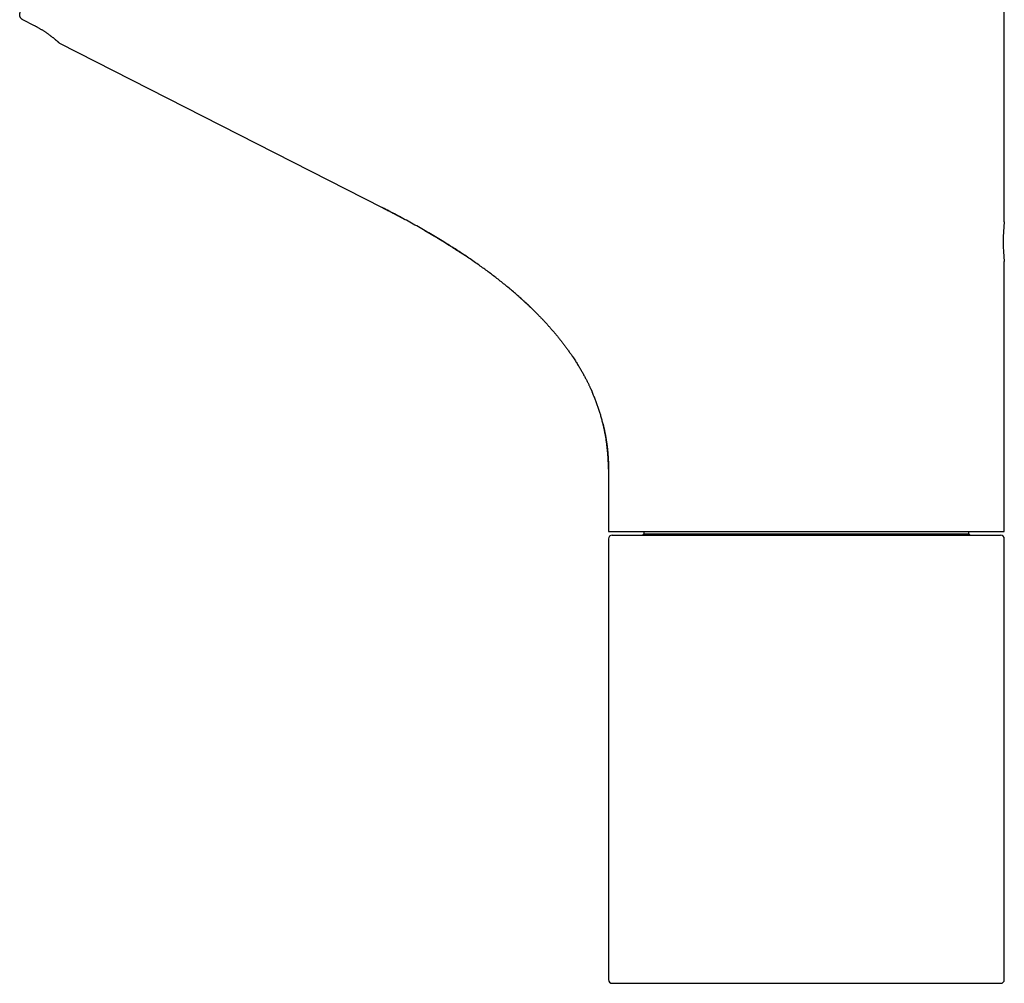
# Model space of a CAD drawing. Header units: millimetres. Extents: x 8 to 815, y 12 to 600.
# Tile 2 of 22: x 180 to 312, y 385 to 514. Entities that reach past the tile are written whole.
import ezdxf

# ---------------------------------------------------------------- set-up
doc = ezdxf.new("R2010")
doc.units = ezdxf.units.MM

msp = doc.modelspace()

# ---------------------------------------------------------------- linework, layer by layer
at = {"color": 7, "linetype": 'Continuous', "lineweight": 30}
for p, q in [((311.72, 486.82), (311.72, 516.47)), ((181.86, 513.09), (180.28, 513.9)), ((185.19, 510.77), (228.43, 488.73)), ((231.5, 487.12), (231.5, 487.12)), ((234.03, 485.72), (234.03, 485.71)), ((239.47, 482.35), (239.51, 482.32)), ((311.72, 445.37), (311.72, 481.52)), ((311.72, 481.52), (311.72, 481.52)), ((258.72, 453.68), (258.74, 453.69)), ((258.72, 453.68), (258.72, 445.37)), ((258.72, 445.37), (311.72, 445.37)), ((258.72, 444.37), (258.72, 385.37)), ((259.22, 444.87), (285.22, 444.87)), ((263.47, 445.07), (263.27, 444.87)), ((263.47, 445.37), (263.47, 445.07)), ((263.47, 445.07), (285.22, 445.07)), ((285.22, 445.07), (306.97, 445.07)), ((285.22, 444.87), (311.22, 444.87)), ((306.97, 445.07), (306.97, 445.37)), ((307.17, 444.87), (306.97, 445.07)), ((311.72, 385.37), (311.72, 444.37)), ((259.22, 384.87), (285.22, 384.87)), ((285.22, 384.87), (311.22, 384.87))]:
    msp.add_line(p, q, dxfattribs=at)
for centre, radius, start, end in [((338.13, 484.17), 26.55, 174.2719, 185.7293), ((259.22, 444.37), 0.5, 90, 180), ((311.22, 444.37), 0.5, 0, 90), ((259.22, 385.37), 0.5, 180, 270), ((311.22, 385.37), 0.5, 270, 0)]:
    msp.add_arc(centre, radius, start, end, dxfattribs=at)
for points, knots in [([(180.28, 513.9), (180.26, 513.91), (180.23, 513.93), (180.18, 513.96), (180.13, 514), (180.09, 514.05), (180.05, 514.09), (180.01, 514.14), (179.98, 514.19), (179.95, 514.25), (179.93, 514.31), (179.91, 514.37), (179.89, 514.43), (179.88, 514.49), (179.88, 514.55), (179.88, 514.62), (179.89, 514.68), (179.9, 514.76), (179.92, 514.83), (179.94, 514.89), (179.96, 514.91)], [0, 0, 0, 0, 0.051338, 0.103039, 0.155884, 0.209121, 0.260457, 0.312143, 0.364918, 0.418061, 0.470336, 0.522957, 0.576641, 0.630685, 0.684942, 0.739557, 0.795275, 0.851367, 0.925255, 1, 1, 1, 1]), ([(185.19, 510.77), (185.19, 510.77), (185.19, 510.77), (185.19, 510.77), (185.18, 510.78), (185.16, 510.79), (185.14, 510.81), (185.12, 510.83), (185.09, 510.86), (185.05, 510.89), (185.01, 510.93), (184.97, 510.97), (184.92, 511.01), (184.86, 511.06), (184.8, 511.11), (184.74, 511.16), (184.67, 511.22), (184.6, 511.28), (184.52, 511.35), (184.43, 511.42), (184.34, 511.49), (184.25, 511.56), (184.15, 511.63), (184.05, 511.71), (183.95, 511.79), (183.83, 511.87), (183.72, 511.96), (183.6, 512.05), (183.47, 512.13), (183.34, 512.22), (183.22, 512.3), (183.08, 512.39), (182.94, 512.48), (182.8, 512.56), (182.66, 512.65), (182.51, 512.74), (182.37, 512.82), (182.24, 512.89), (182.11, 512.96), (181.99, 513.03), (181.91, 513.07), (181.86, 513.09)], [0, 0, 0, 0, 0.011954, 0.038846, 0.065737, 0.090848, 0.11596, 0.141245, 0.166529, 0.192352, 0.218174, 0.244178, 0.270182, 0.295641, 0.321101, 0.346727, 0.372354, 0.398496, 0.424639, 0.450956, 0.477273, 0.503734, 0.530194, 0.556832, 0.583471, 0.610671, 0.637871, 0.665266, 0.692662, 0.719446, 0.746277, 0.773253, 0.800279, 0.827877, 0.855529, 0.883348, 0.911223, 0.933344, 0.955494, 0.977732, 1, 1, 1, 1]), ([(248.63, 475.05), (248.45, 475.22), (248.09, 475.57), (247.54, 476.09), (246.98, 476.59), (246.41, 477.09), (245.84, 477.59), (245.26, 478.07), (244.68, 478.55), (244.09, 479.02), (243.49, 479.48), (242.9, 479.93), (242.31, 480.37), (241.71, 480.8), (241.07, 481.26), (240.38, 481.74), (239.65, 482.23), (238.92, 482.72), (238.18, 483.2), (237.43, 483.67), (236.63, 484.17), (235.78, 484.69), (234.87, 485.23), (233.96, 485.76), (233.04, 486.28), (232.12, 486.79), (231.2, 487.29), (230.28, 487.78), (229.36, 488.26), (228.74, 488.58), (228.43, 488.73)], [0, 0, 0, 0, 0.030824, 0.061679, 0.092533, 0.123388, 0.154177, 0.184968, 0.215759, 0.24655, 0.27734, 0.307579, 0.337818, 0.368057, 0.398297, 0.434297, 0.470296, 0.506294, 0.542288, 0.578282, 0.614275, 0.657468, 0.700664, 0.743862, 0.787064, 0.830268, 0.872702, 0.915137, 0.95757, 1, 1, 1, 1]), ([(228.5, 488.7), (228.5, 488.7), (228.51, 488.7), (228.53, 488.69), (228.54, 488.68), (228.56, 488.67), (228.58, 488.66), (228.61, 488.65), (228.63, 488.64), (228.66, 488.62), (228.69, 488.61), (228.72, 488.59), (228.75, 488.58), (228.79, 488.56), (228.83, 488.54), (228.89, 488.51), (228.96, 488.47), (229.05, 488.42), (229.15, 488.37), (229.26, 488.32), (229.38, 488.25), (229.51, 488.19), (229.64, 488.12), (229.77, 488.05), (229.9, 487.98), (230.02, 487.92), (230.15, 487.85), (230.27, 487.79), (230.4, 487.72), (230.52, 487.66), (230.64, 487.59), (230.76, 487.53), (230.87, 487.47), (230.98, 487.41), (231.08, 487.36), (231.17, 487.31), (231.25, 487.26), (231.33, 487.22), (231.4, 487.18), (231.46, 487.15), (231.49, 487.13), (231.5, 487.12)], [0, 0, 0, 0, 0.020159, 0.03842, 0.054842, 0.069509, 0.082539, 0.094099, 0.10443, 0.113869, 0.122852, 0.131974, 0.141673, 0.152089, 0.163224, 0.18217, 0.202889, 0.229864, 0.259351, 0.291349, 0.328419, 0.367518, 0.406427, 0.445033, 0.483335, 0.520884, 0.558137, 0.595093, 0.631753, 0.668116, 0.704183, 0.739953, 0.774645, 0.807105, 0.837579, 0.866386, 0.893902, 0.920552, 0.946801, 0.973127, 1, 1, 1, 1]), ([(234.03, 485.72), (234.03, 485.71), (234.04, 485.71), (234.06, 485.7), (234.07, 485.69), (234.1, 485.68), (234.12, 485.67), (234.14, 485.66), (234.16, 485.65), (234.18, 485.63), (234.2, 485.62), (234.23, 485.61), (234.25, 485.6), (234.28, 485.58), (234.32, 485.56), (234.36, 485.53), (234.41, 485.5), (234.47, 485.47), (234.52, 485.44), (234.58, 485.4), (234.64, 485.37), (234.7, 485.33), (234.76, 485.29), (234.84, 485.24), (234.93, 485.19), (235.03, 485.13), (235.13, 485.07), (235.25, 485), (235.36, 484.94), (235.49, 484.86), (235.64, 484.77), (235.82, 484.66), (236.01, 484.55), (236.21, 484.43), (236.38, 484.32), (236.54, 484.23), (236.66, 484.15), (236.79, 484.07), (236.92, 483.99), (237.06, 483.9), (237.2, 483.82), (237.34, 483.73), (237.47, 483.65), (237.6, 483.57), (237.72, 483.49), (237.83, 483.42), (237.93, 483.36), (238.02, 483.3), (238.09, 483.25), (238.15, 483.21), (238.2, 483.18), (238.25, 483.15), (238.28, 483.13), (238.31, 483.11), (238.33, 483.1), (238.34, 483.09), (238.35, 483.08), (238.35, 483.08), (238.35, 483.08), (238.35, 483.08), (238.35, 483.08), (238.35, 483.08), (238.35, 483.08), (238.35, 483.08), (238.35, 483.08), (238.36, 483.08), (238.37, 483.07), (238.39, 483.06), (238.43, 483.03), (238.47, 483.01), (238.53, 482.97), (238.59, 482.93), (238.67, 482.88), (238.74, 482.83), (238.83, 482.77), (238.92, 482.71), (239.03, 482.64), (239.14, 482.57), (239.25, 482.49), (239.38, 482.41), (239.46, 482.35), (239.51, 482.32)], [0, 0, 0, 0, 0.014578, 0.027835, 0.039787, 0.050463, 0.05991, 0.066896, 0.073139, 0.078729, 0.082643, 0.086609, 0.090782, 0.09529, 0.101998, 0.109665, 0.118416, 0.127974, 0.138673, 0.149858, 0.160813, 0.171546, 0.182064, 0.198175, 0.213808, 0.228999, 0.24872, 0.267826, 0.286492, 0.305645, 0.334351, 0.364638, 0.396508, 0.429959, 0.464991, 0.48598, 0.507498, 0.529546, 0.552123, 0.575229, 0.598864, 0.622962, 0.646041, 0.668466, 0.689099, 0.70794, 0.724989, 0.740247, 0.753715, 0.763781, 0.772547, 0.780015, 0.786186, 0.791063, 0.794653, 0.796971, 0.797671, 0.797918, 0.798109, 0.798191, 0.79823, 0.798253, 0.798279, 0.798349, 0.798445, 0.798717, 0.800928, 0.804964, 0.810832, 0.818533, 0.82807, 0.839443, 0.852654, 0.866053, 0.880931, 0.897287, 0.915125, 0.934444, 0.954862, 0.976714, 1, 1, 1, 1]), ([(246.66, 476.88), (246.67, 476.87), (246.69, 476.85), (246.72, 476.82), (246.76, 476.79), (246.79, 476.76), (246.82, 476.73), (246.86, 476.7), (246.9, 476.67), (246.95, 476.62), (247, 476.57), (247.08, 476.51), (247.16, 476.43), (247.26, 476.34), (247.38, 476.23), (247.5, 476.12), (247.63, 476), (247.77, 475.87), (247.92, 475.73), (248.08, 475.58), (248.24, 475.42), (248.41, 475.26), (248.58, 475.1), (248.79, 474.89), (249.03, 474.65), (249.32, 474.37), (249.6, 474.07), (249.9, 473.77), (250.19, 473.45), (250.49, 473.13), (250.78, 472.8), (251.07, 472.47), (251.36, 472.13), (251.66, 471.78), (251.95, 471.44), (252.23, 471.09), (252.5, 470.74), (252.77, 470.38), (253.05, 470.02), (253.32, 469.64), (253.59, 469.25), (253.83, 468.91), (254.03, 468.61), (254.2, 468.36), (254.36, 468.11), (254.51, 467.86), (254.66, 467.62), (254.8, 467.39), (254.93, 467.17), (255.06, 466.95), (255.19, 466.73), (255.31, 466.51), (255.44, 466.28), (255.55, 466.07), (255.66, 465.86), (255.76, 465.66), (255.86, 465.48), (255.95, 465.3), (256.03, 465.14), (256.11, 464.98), (256.18, 464.83), (256.24, 464.69), (256.3, 464.56), (256.36, 464.44), (256.41, 464.33), (256.45, 464.23), (256.49, 464.14), (256.52, 464.07), (256.54, 464.02), (256.55, 464)], [0, 0, 0, 0, 0.003344, 0.006389, 0.008974, 0.011641, 0.014459, 0.017429, 0.02055, 0.023823, 0.029273, 0.035098, 0.041297, 0.050185, 0.059746, 0.069979, 0.080883, 0.092702, 0.105222, 0.118441, 0.132302, 0.14648, 0.16092, 0.175624, 0.199452, 0.22394, 0.249088, 0.274895, 0.30136, 0.328484, 0.354661, 0.381424, 0.408771, 0.436705, 0.465225, 0.491662, 0.518585, 0.545997, 0.573897, 0.602284, 0.631156, 0.660512, 0.678836, 0.69734, 0.715593, 0.7333, 0.750463, 0.766789, 0.78259, 0.797866, 0.812617, 0.829029, 0.844738, 0.859745, 0.87405, 0.887653, 0.90033, 0.91233, 0.923652, 0.934297, 0.94444, 0.95388, 0.962617, 0.970651, 0.977984, 0.984502, 0.990344, 0.99551, 1, 1, 1, 1]), ([(258.72, 453.73), (258.72, 453.89), (258.72, 454.23), (258.7, 454.75), (258.67, 455.29), (258.63, 455.82), (258.58, 456.36), (258.52, 456.88), (258.45, 457.41), (258.37, 457.93), (258.28, 458.45), (258.17, 458.98), (258.05, 459.5), (257.93, 460.02), (257.79, 460.54), (257.64, 461.06), (257.47, 461.58), (257.3, 462.09), (257.12, 462.59), (256.93, 463.1), (256.73, 463.6), (256.59, 463.92), (256.51, 464.09)], [0, 0, 0, 0, 0.045043, 0.095449, 0.145857, 0.196265, 0.246672, 0.296176, 0.345678, 0.395177, 0.444672, 0.495174, 0.545672, 0.596168, 0.646663, 0.69716, 0.747662, 0.798169, 0.848682, 0.8992, 0.949722, 1, 1, 1, 1]), ([(257.99, 459.74), (258.01, 459.68), (258.04, 459.55), (258.09, 459.35), (258.13, 459.17), (258.17, 458.99), (258.2, 458.81), (258.24, 458.65), (258.26, 458.51), (258.29, 458.39), (258.31, 458.26), (258.33, 458.13), (258.36, 458), (258.39, 457.82), (258.43, 457.58), (258.47, 457.28), (258.51, 456.98), (258.55, 456.66), (258.58, 456.39), (258.6, 456.17), (258.62, 456.01), (258.63, 455.86), (258.64, 455.72), (258.65, 455.59), (258.66, 455.47), (258.67, 455.38), (258.67, 455.3), (258.68, 455.22), (258.68, 455.15), (258.69, 455.06), (258.69, 454.96), (258.7, 454.85), (258.7, 454.74), (258.71, 454.61), (258.71, 454.47), (258.72, 454.3), (258.72, 454.16), (258.72, 454.06), (258.72, 454), (258.72, 453.96), (258.72, 453.92), (258.72, 453.89), (258.72, 453.87), (258.72, 453.84), (258.72, 453.82), (258.72, 453.8), (258.72, 453.79), (258.72, 453.77), (258.72, 453.76), (258.72, 453.75), (258.72, 453.74), (258.72, 453.73), (258.72, 453.73)], [0, 0, 0, 0, 0.033335, 0.065255, 0.095795, 0.125008, 0.152961, 0.179736, 0.200015, 0.219751, 0.23961, 0.259758, 0.280198, 0.300929, 0.346339, 0.393099, 0.441217, 0.4907, 0.541557, 0.568251, 0.593338, 0.61683, 0.638753, 0.659135, 0.678014, 0.69182, 0.704751, 0.716837, 0.72914, 0.743037, 0.758616, 0.77511, 0.793226, 0.812916, 0.832562, 0.862002, 0.889692, 0.899441, 0.908083, 0.915602, 0.920505, 0.924778, 0.928698, 0.932806, 0.93749, 0.94302, 0.949564, 0.957222, 0.96606, 0.976118, 0.987424, 1, 1, 1, 1])]:
    msp.add_open_spline(points, degree=3, knots=knots, dxfattribs=at)

doc.saveas('drawing.dxf')
